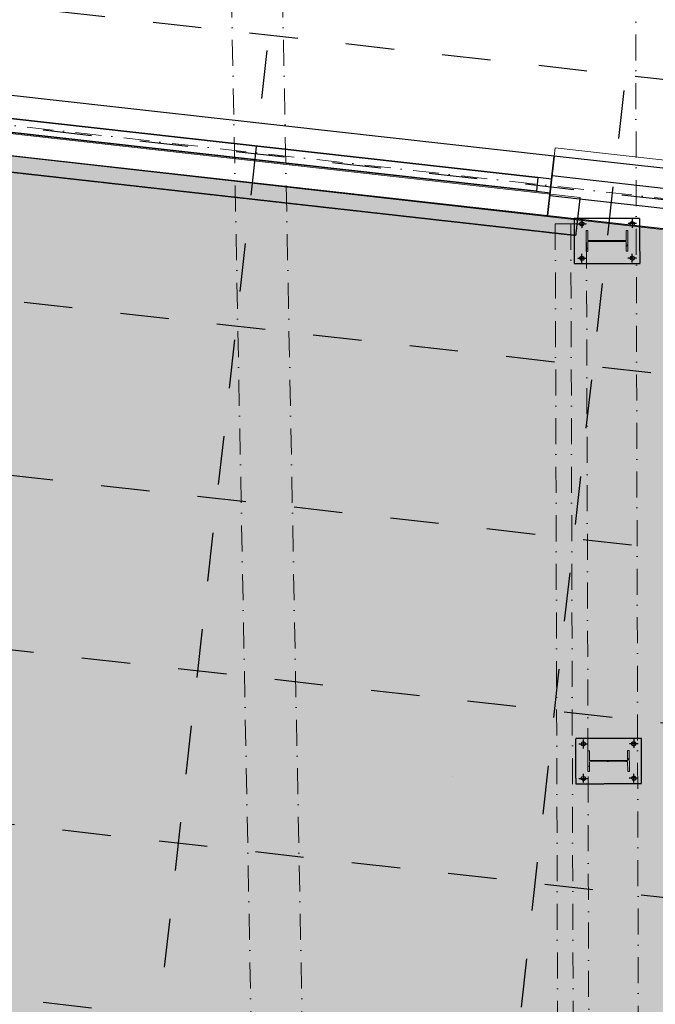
# Model space of a CAD drawing. Header units: millimetres. Extents: x -115474967 to 444143, y -74377 to 241828222.
# Tile 92 of 256: x -34802 to -31134, y 73256 to 78935. Entities that reach past the tile are written whole.
import ezdxf

# ---------------------------------------------------------------- set-up
doc = ezdxf.new("R2010")
doc.units = ezdxf.units.MM
doc.header["$MEASUREMENT"] = 0
for name, pattern in [('( Dashed )', [0.75, 0.5, -0.25]), ('Dashed', [280, 140, -140]), ('Dot & Dashed', [280, 150, -60, 0, -70]), ('PHANTOM', [2.5, 1.25, -0.25, 0.25, -0.25, 0.25, -0.25])]:
    doc.linetypes.add(name, pattern=pattern)
for name, color, linetype in [('00-2 Roof Lines', 8, 'Dashed'), ('00-2 Walls', 4, 'Continuous'), ('00-2 Windows', 1, 'Continuous'), ('00-5 Grid 01', 9, 'PHANTOM')]:
    doc.layers.add(name, color=color, linetype=linetype)
doc.layers.add('0_cons_01', color=40, linetype='Continuous', lineweight=0, plot=False)
for name, color, linetype, lineweight in [('1HATCH', 8, 'Continuous', 0), ('A_BEAMS_Pen_No__6', 7, 'Continuous', 5), ('A_COLUMNS_Pen_No__3', 7, 'Continuous', 15)]:
    doc.layers.add(name, color=color, linetype=linetype, lineweight=lineweight)
doc.layers.add('A_BEAMS_Pen_No__7', color=7, linetype='Continuous', lineweight=5, true_color=0x3f3f3f)
doc.layers.add('A_COLUMNS_Pen_No__7', color=7, linetype='Continuous', lineweight=5, true_color=0x3f3f3f)
pattern_1 = [(45, (0, 0), (-159.099, 159.099), []), (45, (-53.03, 53.03), (-159.099, 159.099), [])]

# ---------------------------------------------------------------- blocks, each defined once
blk = doc.blocks.new('IPE Column 20[51]', base_point=(-31412.1, 77658.9))
at = {"layer": 'A_COLUMNS_Pen_No__7', "linetype": 'Continuous', "lineweight": 5, "true_color": 0x3f3f3f}
h = blk.add_hatch(dxfattribs=at)
h.set_pattern_fill('STEEL', color=250, style=0, pattern_type=2)
h.set_pattern_definition(pattern_1)
h.paths.add_polyline_path([(-31291.9, 77599.3), (-31292.3, 77719.3), (-31302.1, 77719.2), (-31301.9, 77662.3), (-31522.3, 77661.7), (-31522.5, 77718.6), (-31532.3, 77718.6), (-31531.9, 77598.6), (-31522.1, 77598.6), (-31522.3, 77655.5), (-31301.9, 77656.1), (-31301.7, 77599.2)])
at = {"layer": 'A_COLUMNS_Pen_No__3', "color": 7, "linetype": 'Continuous', "lineweight": 15}
for p, q in [((-31522.5, 77718.6), (-31532.3, 77718.6)), ((-31532.3, 77718.6), (-31531.9, 77598.6)), ((-31522.3, 77661.7), (-31522.5, 77718.6)), ((-31292.3, 77719.3), (-31302.1, 77719.2)), ((-31302.1, 77719.2), (-31301.9, 77662.3)), ((-31291.9, 77599.3), (-31292.3, 77719.3)), ((-31301.9, 77662.3), (-31522.3, 77661.7)), ((-31522.3, 77655.5), (-31301.9, 77656.1)), ((-31522.1, 77598.6), (-31522.3, 77655.5)), ((-31301.9, 77656.1), (-31301.7, 77599.2)), ((-31531.9, 77598.6), (-31522.1, 77598.6)), ((-31301.7, 77599.2), (-31291.9, 77599.3))]:
    blk.add_line(p, q, dxfattribs=at)
blk = doc.blocks.new('IPE Column 20[53]', base_point=(-31403.5, 74659.1))
at = {"layer": 'A_COLUMNS_Pen_No__7', "linetype": 'Continuous', "lineweight": 5, "true_color": 0x3f3f3f}
h = blk.add_hatch(dxfattribs=at)
h.set_pattern_fill('STEEL', color=250, style=0, pattern_type=2)
h.set_pattern_definition(pattern_1)
h.paths.add_polyline_path([(-31283.3, 74599.4), (-31283.7, 74719.4), (-31293.5, 74719.4), (-31293.3, 74662.5), (-31513.7, 74661.9), (-31513.9, 74718.8), (-31523.7, 74718.7), (-31523.3, 74598.7), (-31513.5, 74598.8), (-31513.7, 74655.7), (-31293.3, 74656.3), (-31293.1, 74599.4)])
at = {"layer": 'A_COLUMNS_Pen_No__3', "color": 7, "linetype": 'Continuous', "lineweight": 15}
for p, q in [((-31513.9, 74718.8), (-31523.7, 74718.7)), ((-31523.7, 74718.7), (-31523.3, 74598.7)), ((-31513.7, 74661.9), (-31513.9, 74718.8)), ((-31283.7, 74719.4), (-31293.5, 74719.4)), ((-31293.5, 74719.4), (-31293.3, 74662.5)), ((-31283.3, 74599.4), (-31283.7, 74719.4)), ((-31293.3, 74662.5), (-31513.7, 74661.9)), ((-31513.7, 74655.7), (-31293.3, 74656.3)), ((-31513.5, 74598.8), (-31513.7, 74655.7)), ((-31293.3, 74656.3), (-31293.1, 74599.4)), ((-31523.3, 74598.7), (-31513.5, 74598.8)), ((-31293.1, 74599.4), (-31283.3, 74599.4))]:
    blk.add_line(p, q, dxfattribs=at)

msp = doc.modelspace()

# ---------------------------------------------------------------- hatches: boundary and pattern name
at = {"layer": '1HATCH', "true_color": 0x636466, "transparency": 33554687}
h = msp.add_hatch(dxfattribs=at)
h.set_pattern_fill('AR-SAND', color=251, scale=50)
h.set_pattern_definition([(37.5, (0, 0), (-3.14967, 96.34119), [0, -76, 0, -85, 0, -81.25]), (7.5, (0, 0), (88.48884, 141.1073), [0, -41, 0, -68.5, 0, -26.25]), (327.5, (-61.5, 7e-12), (155.70709, 0.28295), [0, -25, 0, -90, 0, -117.5]), (317.5, (-61.5, 7e-12), (150.30633, 43.88378), [0, -12.5, 0, -59, 0, -67.5])])
h.paths.add_polyline_path([(-47746.04189, 67719.95267), (-48044.86374, 72075.39722), (-48048.22666, 72126.38676), (-45425.05771, 72297.95915), (-45568.3499, 74488.75232), (-45514.5947, 74492.51408), (-45520.95053, 74583.33839), (-40021.31615, 73967.1027), (-39933.80781, 74748.07641), (-39494.06993, 78672.54487), (-30396.94129, 77646.5189), (-30755.51637, 74446.39286), (-29555.08369, 74311.88402), (-29555.08369, 68230.88766), (-47472.55671, 68412.89699), (-47418.74699, 67741.89686)])

# ---------------------------------------------------------------- linework, layer by layer
at = {"layer": '00-2 Roof Lines', "ltscale": 2}
for p, q in [((-45719.14927, 80231.31795), (-14829.15959, 76770.07351)), ((-45795.87831, 79546.54704), (-14905.88864, 76085.30261)), ((-34776.12828, 66236.67937), (-33363.1534, 78846.82017)), ((-32716.79564, 66005.92975), (-31303.82075, 78616.07055)), ((-45907.23213, 78552.76622), (-15017.24246, 75091.52178)), ((-46018.58595, 77558.98539), (-15128.59628, 74097.74096)), ((-46129.93977, 76565.20457), (-15239.9501, 73103.96013)), ((-46241.29359, 75571.42374), (-15351.30392, 72110.17931)), ((-46352.64741, 74577.64292), (-15462.65774, 71116.39848))]:
    msp.add_line(p, q, dxfattribs=at)
at = {"layer": '00-2 Roof Lines', "linetype": '( Dashed )'}
for p, q in [((-35416.79386, 78120.09033), (-31591.63582, 77691.5613)), ((-31591.60046, 77691.87692), (-31566.40142, 77910.11056)), ((-31583.59906, 77757.94382), (-31532.05597, 77758.15268)), ((-31557.86692, 77783.78938), (-31557.72686, 77732.24605)), ((-31241.17455, 77758.92539), (-31292.71799, 77758.83875)), ((-31267.05443, 77784.623), (-31266.899, 77733.07973)), ((-31557.14866, 77533.22216), (-31557.3041, 77584.76544)), ((-31266.33617, 77534.05579), (-31266.47624, 77585.59911)), ((-31583.02855, 77558.91978), (-31531.48511, 77559.00641)), ((-31240.60404, 77559.90135), (-31292.14713, 77559.69249)), ((-31574.99991, 74758.11406), (-31523.45682, 74758.32292)), ((-31549.26777, 74783.95962), (-31549.12771, 74732.4163)), ((-31232.5754, 74759.09563), (-31284.11884, 74759.00899)), ((-31258.45528, 74784.79325), (-31258.29985, 74733.24997)), ((-31548.54951, 74533.3924), (-31548.70495, 74584.93568)), ((-31257.73702, 74534.22603), (-31257.87709, 74585.76935)), ((-31574.42939, 74559.09002), (-31522.88595, 74559.17666)), ((-31232.00488, 74560.07159), (-31283.54797, 74559.86273))]:
    msp.add_line(p, q, dxfattribs=at)
for points in [[(-31602.47342, 77788.37741), (-31601.72812, 77528.37848), (-31221.72968, 77529.46776), (-31222.47498, 77789.46669)], [(-31593.87426, 74788.54765), (-31593.12897, 74528.54872), (-31213.13053, 74529.638), (-31213.87583, 74789.63693)]]:
    msp.add_lwpolyline(points, close=True, dxfattribs=at)
for centre in [(-31557.82745, 77758.01769), (-31266.94616, 77758.85152), (-31266.37565, 77559.82748), (-31557.25694, 77558.99365), (-31549.2283, 74758.18793), (-31258.34701, 74759.02176), (-31548.65778, 74559.16389), (-31257.7765, 74559.99772)]:
    msp.add_circle(centre, 12, dxfattribs=at)
at = {"layer": '00-2 Walls'}
for p, q in [((-31716.99983, 78148.28085), (-31755.41677, 77805.42645)), ((-30263.31911, 77985.39577), (-31716.99983, 78148.28085)), ((-30276.12473, 77871.11097), (-31729.80547, 78033.99605)), ((-30288.93035, 77756.82617), (-31742.61111, 77919.71125)), ((-31755.41677, 77805.42645), (-30396.20094, 77653.12617))]:
    msp.add_line(p, q, dxfattribs=at)
at = {"layer": '00-2 Windows'}
for points in [[(-35233.73043, 78194.44402), (-31755.44471, 77805.18949), (-31717.02777, 78148.04389), (-35195.31349, 78537.29841)], [(-35130.56535, 78396.71417), (-31811.28457, 78025.2762), (-31811.28457, 78025.2762), (-35130.56535, 78396.71417)], [(-31820.19285, 77945.77373), (-35139.47362, 78317.2117), (-35139.47362, 78317.2117), (-31820.19285, 77945.77373)], [(-31820.19285, 77945.77373), (-31740.69038, 77936.86545), (-31731.7821, 78016.36792), (-31811.28457, 78025.2762)]]:
    msp.add_lwpolyline(points, close=True, dxfattribs=at)
at = {"layer": '00-5 Grid 01', "linetype": 'Dot & Dashed', "lineweight": 5}
for p, q in [((-62872.13306, 81465.6491), (-14145.25328, 76005.78533)), ((-31253.11778, 81370.92743), (-31201.50072, 61781.54516))]:
    msp.add_line(p, q, dxfattribs=at)
at = {"layer": '0_cons_01'}
for p, q in [((-35391.55839, 78338.63947), (-31567.14282, 77910.19362)), ((-31711.6156, 78196.20257), (-31717.19821, 78146.51521)), ((-31711.6156, 78196.20257), (-31717.19821, 78146.51521)), ((-32303.06281, 74569.77277), (-32303.06082, 74569.77255))]:
    msp.add_line(p, q, dxfattribs=at)
msp.add_lwpolyline([(-47746.04189, 67719.95267), (-48044.86374, 72075.39722), (-48048.22666, 72126.38676), (-45425.05771, 72297.95915), (-45568.3499, 74488.75232), (-45514.5947, 74492.51408), (-45520.95053, 74583.33839), (-40021.31615, 73967.1027), (-39933.80781, 74748.07641), (-39494.06993, 78672.54487), (-30396.94129, 77646.5189), (-30755.51637, 74446.39286), (-29555.08369, 74311.88402), (-29555.08369, 68230.88766), (-47472.55671, 68412.89699), (-47418.74699, 67741.89686)], close=True, dxfattribs=at)
msp.add_lwpolyline([(-30310.49786, 78038.78017), (-31711.61554, 78196.20257)], dxfattribs=at)
at = {"layer": 'A_BEAMS_Pen_No__6', "color": 7, "linetype": 'Continuous', "lineweight": 5}
for p, q in [((-31621.00356, 77757.47707), (-31711.00319, 77757.21908)), ((-31531.00393, 77757.73505), (-31621.00356, 77757.47707))]:
    msp.add_line(p, q, dxfattribs=at)
at = {"layer": 'A_BEAMS_Pen_No__7', "color": 250, "linetype": 'Dot & Dashed', "lineweight": 5, "true_color": 0x3f3f3f}
for p, q in [((-33590.86514, 79658.69466), (-33297.49673, 64326.57344)), ((-33295.99149, 79658.69466), (-33002.731, 64332.21356)), ((-31711.00319, 77757.21908), (-31697.41928, 73018.44568)), ((-31621.00356, 77757.47707), (-31593.83573, 68279.93026)), ((-31517.42002, 73018.96165), (-31531.00393, 77757.73505))]:
    msp.add_line(p, q, dxfattribs=at)

# ---------------------------------------------------------------- block references
at = {"layer": '00-2 Roof Lines', "linetype": '( Dashed )'}
for name, p in [('IPE Column 20[51]', (-31412.10155, 77658.92258)), ('IPE Column 20[53]', (-31403.5024, 74659.09283))]:
    msp.add_blockref(name, p, dxfattribs=at)

doc.saveas('drawing.dxf')
